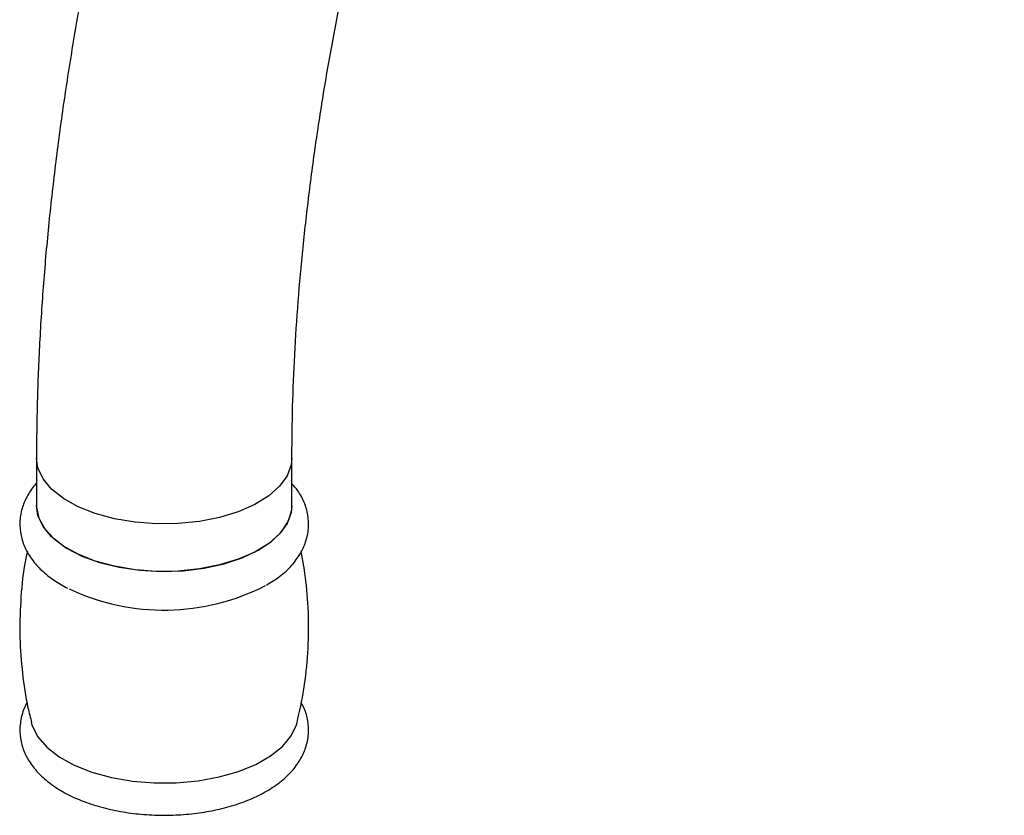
# Paper-space layout '_Trimetric' of a CAD drawing. Header units: millimetres. Extents: x -116 to 87, y -16 to 274.
# Tile 1 of 15: x -116 to -27, y 73 to 145. Entities that reach past the tile are written whole.
import ezdxf

# ---------------------------------------------------------------- set-up
doc = ezdxf.new("R2010")
doc.units = ezdxf.units.MM

psp = doc.layouts.new('_Trimetric')

# ---------------------------------------------------------------- linework, layer by layer
at = {"color": 7, "linetype": 'Continuous', "lineweight": 25}
for p, q in [((-114.173, 105.508), (-114.173, 101.222)), ((-91.173, 101.222), (-91.173, 105.508))]:
    psp.add_line(p, q, dxfattribs=at)
at = {"color": 8, "linetype": 'Continuous', "lineweight": 25, "flags": 128}
psp.add_lwpolyline([(-91.173, 105.509), (-91.234, 104.896), (-91.6, 103.91), (-92.284, 102.969), (-93.266, 102.101), (-94.52, 101.331), (-96.007, 100.682), (-97.687, 100.171), (-99.51, 99.814), (-101.424, 99.62), (-103.374, 99.596), (-105.304, 99.742), (-107.158, 100.054), (-108.883, 100.523), (-110.43, 101.135), (-111.753, 101.873), (-112.815, 102.716), (-113.585, 103.639), (-114.042, 104.616), (-114.173, 105.51)], dxfattribs=at)
at = {"color": 7, "linetype": 'Continuous', "lineweight": 25, "flags": 128}
for points in [[(-114.173, 101.222), (-114.17, 101.097), (-113.964, 100.098), (-113.433, 99.132), (-112.592, 98.225), (-111.466, 97.405), (-110.087, 96.694), (-108.494, 96.114), (-106.734, 95.681), (-104.858, 95.407), (-102.918, 95.301), (-100.972, 95.365), (-99.074, 95.597), (-97.28, 95.991), (-95.641, 96.536), (-94.204, 97.215), (-93.011, 98.01), (-92.096, 98.897), (-91.485, 99.851), (-91.196, 100.845), (-91.173, 101.222)], [(-91.173, 101.222), (-91.234, 100.611), (-91.6, 99.624), (-92.284, 98.683), (-93.266, 97.815), (-94.52, 97.045), (-96.007, 96.396), (-97.687, 95.885), (-99.51, 95.528), (-101.424, 95.334), (-103.374, 95.31), (-105.304, 95.456), (-107.158, 95.768), (-108.883, 96.237), (-110.43, 96.85), (-111.753, 97.588), (-112.815, 98.43), (-113.585, 99.353), (-114.042, 100.33), (-114.173, 101.222)], [(-114.646, 81.705), (-114.559, 81.405), (-114.054, 80.412), (-113.24, 79.475), (-112.137, 78.62), (-110.776, 77.871), (-109.194, 77.246), (-107.434, 76.765), (-105.544, 76.439), (-103.576, 76.278), (-101.584, 76.286), (-99.621, 76.463), (-97.741, 76.804), (-95.996, 77.299), (-94.433, 77.936), (-93.094, 78.696), (-92.017, 79.56), (-91.231, 80.503), (-90.757, 81.5), (-90.701, 81.703)]]:
    psp.add_lwpolyline(points, dxfattribs=at)
at = {"color": 7, "linetype": 'Continuous', "lineweight": 25}
psp.add_arc((-102.709, 111.816), 19.993, 244.8026, 297.24749, dxfattribs=at)
for points, knots in [([(11.5, 205.72), (11.496, 206.615), (11.485, 209.222), (11.355, 213.451), (11.063, 218.36), (10.62, 223.137), (10.025, 227.777), (9.274, 232.271), (8.364, 236.61), (7.29, 240.786), (6.046, 244.788), (4.628, 248.6), (3.032, 252.206), (1.261, 255.584), (-0.681, 258.711), (-2.785, 261.566), (-5.034, 264.13), (-7.413, 266.395), (-9.904, 268.355), (-12.491, 270.012), (-15.159, 271.371), (-17.898, 272.437), (-20.696, 273.215), (-23.542, 273.709), (-26.426, 273.924), (-29.344, 273.864), (-32.292, 273.528), (-35.271, 272.917), (-38.283, 272.027), (-41.327, 270.85), (-44.402, 269.381), (-47.499, 267.616), (-50.609, 265.555), (-53.718, 263.205), (-56.809, 260.578), (-59.869, 257.688), (-62.887, 254.553), (-65.853, 251.187), (-68.764, 247.604), (-71.615, 243.817), (-74.404, 239.835), (-77.128, 235.67), (-79.784, 231.33), (-82.369, 226.825), (-84.88, 222.166), (-87.314, 217.363), (-89.667, 212.426), (-91.935, 207.365), (-94.114, 202.192), (-96.201, 196.918), (-98.191, 191.555), (-100.082, 186.113), (-101.868, 180.606), (-103.547, 175.046), (-105.114, 169.444), (-106.568, 163.814), (-107.903, 158.167), (-109.117, 152.516), (-110.208, 146.874), (-111.173, 141.252), (-112.008, 135.664), (-112.712, 130.12), (-113.282, 124.633), (-113.717, 119.214), (-114.012, 113.875), (-114.154, 109.31), (-114.168, 106.552), (-114.173, 105.508)], [0, 0, 0, 0, 0.00838, 0.024417, 0.040501, 0.056647, 0.072863, 0.089152, 0.105519, 0.121962, 0.13847, 0.155019, 0.171549, 0.187978, 0.204207, 0.220124, 0.235635, 0.250686, 0.265274, 0.279438, 0.293253, 0.306808, 0.320202, 0.333536, 0.34688, 0.360331, 0.373983, 0.387924, 0.402225, 0.416936, 0.432077, 0.447626, 0.463524, 0.479684, 0.496012, 0.512422, 0.52884, 0.545221, 0.561545, 0.577803, 0.593994, 0.610121, 0.626189, 0.642204, 0.658171, 0.674096, 0.689986, 0.705844, 0.721677, 0.737487, 0.75328, 0.769058, 0.784827, 0.800588, 0.816345, 0.832101, 0.847859, 0.863621, 0.879391, 0.895172, 0.910968, 0.926782, 0.942618, 0.958481, 0.974376, 0.990306, 1, 1, 1, 1]), ([(-91.173, 105.508), (-91.17, 106.298), (-91.16, 108.581), (-91.048, 112.462), (-90.799, 117.184), (-90.422, 122.024), (-89.921, 126.965), (-89.294, 131.993), (-88.544, 137.092), (-87.671, 142.245), (-86.678, 147.437), (-85.567, 152.652), (-84.342, 157.873), (-83.006, 163.086), (-81.562, 168.274), (-80.015, 173.421), (-78.371, 178.511), (-76.633, 183.53), (-74.808, 188.462), (-72.902, 193.293), (-70.922, 198.006), (-68.873, 202.589), (-66.763, 207.027), (-64.601, 211.307), (-62.393, 215.415), (-60.15, 219.339), (-57.879, 223.067), (-55.591, 226.587), (-53.296, 229.889), (-51.005, 232.963), (-48.729, 235.801), (-46.482, 238.395), (-44.274, 240.739), (-42.122, 242.829), (-40.037, 244.664), (-38.036, 246.243), (-36.133, 247.571), (-34.342, 248.655), (-32.678, 249.504), (-31.151, 250.133), (-29.77, 250.563), (-28.533, 250.814), (-27.426, 250.91), (-26.408, 250.866), (-25.396, 250.669), (-24.426, 250.299), (-23.432, 249.716), (-22.513, 249.008), (-21.55, 248.083), (-20.543, 246.905), (-19.505, 245.44), (-18.484, 243.729), (-17.491, 241.764), (-16.539, 239.543), (-15.639, 237.069), (-14.803, 234.344), (-14.042, 231.374), (-13.366, 228.166), (-12.782, 224.73), (-12.3, 221.076), (-11.923, 217.216), (-11.661, 213.16), (-11.521, 209.317), (-11.506, 206.788), (-11.5, 205.72)], [0, 0, 0, 0, 0.008604, 0.024854, 0.041144, 0.057479, 0.073853, 0.09026, 0.106696, 0.123155, 0.139632, 0.156125, 0.172628, 0.189139, 0.205652, 0.222166, 0.238674, 0.255174, 0.271661, 0.288132, 0.304582, 0.321008, 0.337403, 0.353764, 0.370084, 0.386358, 0.402578, 0.418738, 0.43483, 0.450847, 0.46678, 0.482623, 0.498369, 0.514014, 0.529558, 0.545007, 0.560379, 0.575704, 0.591028, 0.606418, 0.621997, 0.637968, 0.654669, 0.672692, 0.693171, 0.718039, 0.735987, 0.752392, 0.767888, 0.784316, 0.800151, 0.815683, 0.831092, 0.84648, 0.861891, 0.877365, 0.892925, 0.90858, 0.924333, 0.940181, 0.956118, 0.972139, 0.988235, 1, 1, 1, 1]), ([(-114.173, 103.232), (-114.225, 103.177), (-114.57, 102.812), (-115.05, 102.067), (-115.528, 100.944), (-115.72, 99.748), (-115.614, 98.538), (-115.232, 97.401), (-114.602, 96.344), (-113.727, 95.369), (-112.668, 94.504), (-111.808, 94.032), (-111.398, 93.807)], [0, 0, 0, 0, 0.01935, 0.128424, 0.23232, 0.343818, 0.450689, 0.555977, 0.662914, 0.774651, 0.892374, 1, 1, 1, 1]), ([(-93.45, 94.083), (-93.054, 94.326), (-92.194, 94.852), (-91.192, 95.798), (-90.405, 96.851), (-89.885, 97.971), (-89.637, 99.166), (-89.693, 100.387), (-90.037, 101.535), (-90.532, 102.484), (-90.99, 102.999), (-91.173, 103.205)], [0, 0, 0, 0, 0.114187, 0.247917, 0.363344, 0.473118, 0.591169, 0.703807, 0.814279, 0.925797, 1, 1, 1, 1]), ([(-114.998, 97.09), (-115.084, 96.685), (-115.399, 95.213), (-115.635, 92.62), (-115.715, 89.366), (-115.475, 86.162), (-115.107, 83.599), (-114.726, 82.143), (-114.611, 81.701)], [0, 0, 0, 0, 0.080275, 0.291759, 0.500948, 0.707552, 0.911225, 1, 1, 1, 1]), ([(-90.713, 81.692), (-90.491, 82.695), (-90.032, 84.764), (-89.701, 87.966), (-89.641, 91.22), (-89.835, 94.279), (-90.176, 96.218), (-90.332, 97.105)], [0, 0, 0, 0, 0.199091, 0.41042, 0.619456, 0.82591, 1, 1, 1, 1]), ([(-115.018, 83.512), (-115.021, 83.507), (-115.247, 83.176), (-115.509, 82.396), (-115.725, 81.212), (-115.612, 80), (-115.232, 78.863), (-114.602, 77.807), (-113.729, 76.829), (-112.611, 75.936), (-111.257, 75.146), (-109.7, 74.483), (-107.988, 73.964), (-106.167, 73.598), (-104.278, 73.388), (-102.358, 73.335), (-100.446, 73.439), (-98.579, 73.7), (-96.793, 74.115), (-95.123, 74.682), (-93.6, 75.401), (-92.259, 76.275), (-91.189, 77.258), (-90.406, 78.314), (-89.885, 79.433), (-89.635, 80.63), (-89.702, 81.845), (-89.951, 82.811), (-90.251, 83.323), (-90.349, 83.491)], [0, 0, 0, 0, 0.000487, 0.035529, 0.073134, 0.109179, 0.14469, 0.180757, 0.218443, 0.258148, 0.299407, 0.341292, 0.383035, 0.42451, 0.465766, 0.506903, 0.548035, 0.589253, 0.630669, 0.672418, 0.714633, 0.757386, 0.80042, 0.837563, 0.872888, 0.910876, 0.947122, 0.982671, 1, 1, 1, 1])]:
    psp.add_open_spline(points, degree=3, knots=knots, dxfattribs=at)

doc.saveas('drawing.dxf')
